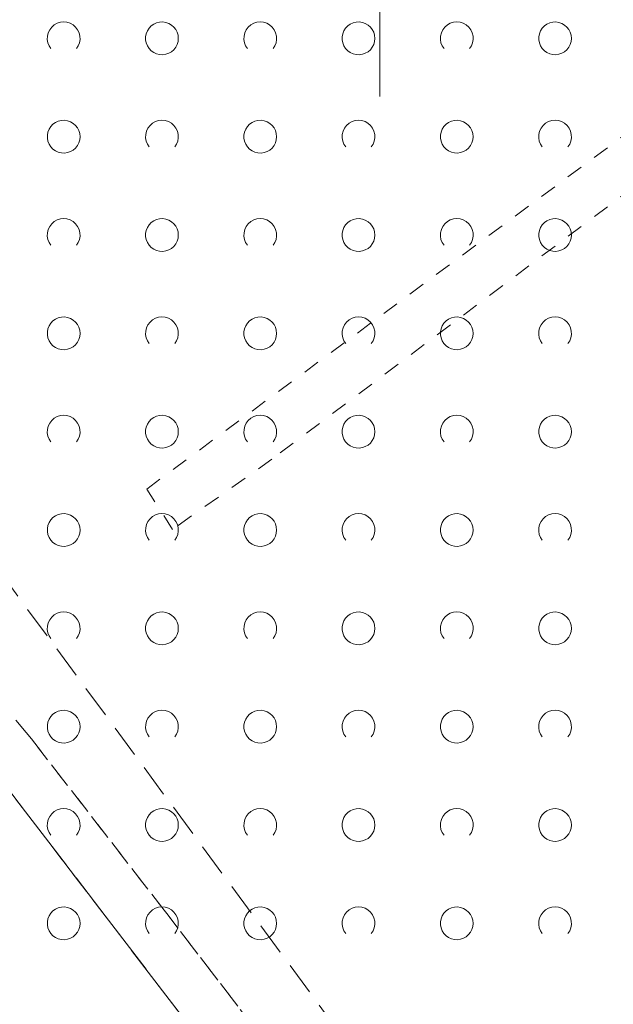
# Model space of a CAD drawing. Extents: x 5474185 to 5474933, y 5916077 to 5916824.
# Tile 49 of 256: x 5474289 to 5474307, y 5916620 to 5916650. Entities that reach past the tile are written whole.
import ezdxf

# ---------------------------------------------------------------- set-up
doc = ezdxf.new("R2010")
doc.units = 0
for name, pattern in [('PRZER1-1', [1, 0.5, -0.5]), ('PRZER2-1', [1.5, 1, -0.5]), ('PRZER3-1', [2, 1.5, -0.5])]:
    doc.linetypes.add(name, pattern=pattern)
for name, color, linetype, lineweight in [('GESKKL', 253, 'CONTINUOUS', 18), ('GESUZY', 253, 'CONTINUOUS', 18), ('GSSTZI', 254, 'CONTINUOUS', 18), ('GSSZAD', 254, 'CONTINUOUS', 18), ('Ramka sekcyjna', 253, 'CONTINUOUS', 18)]:
    doc.layers.add(name, color=color, linetype=linetype, lineweight=lineweight)

msp = doc.modelspace()

# ---------------------------------------------------------------- linework, layer by layer
at = {"layer": 'GESKKL', "linetype": 'PRZER3-1', "lineweight": 13}
for p, q in [((5474288.27, 5916626.86, 10.06), (5474289.99, 5916624.62, 10.06)), ((5474289.99, 5916624.62, 10.06), (5474288.27, 5916626.86, 10.06)), ((5474289.99, 5916624.62, 10.06), (5474300.15, 5916611.34, 10.06)), ((5474300.15, 5916611.34, 10.06), (5474289.99, 5916624.62, 10.06))]:
    msp.add_line(p, q, dxfattribs=at)
at = {"layer": 'GESUZY', "linetype": 'PRZER1-1', "lineweight": 13}
for p, q in [((5474292.88, 5916635.52, 10.08), (5474339.04, 5916669.7, 10.08)), ((5474339.71, 5916668.78, 10.08), (5474296.7, 5916636.43, 10.08)), ((5474296.7, 5916636.43, 10.08), (5474293.67, 5916634.29, 10.08)), ((5474293.67, 5916634.29, 10.08), (5474292.88, 5916635.52, 10.08)), ((5474289.36, 5916627.9, 10.08), (5474287.6, 5916630.01, 10.08)), ((5474287.6, 5916630.01, 10.08), (5474289.36, 5916627.9, 10.08)), ((5474293.53, 5916622.52, 10.08), (5474289.36, 5916627.9, 10.08)), ((5474289.36, 5916627.9, 10.08), (5474293.53, 5916622.52, 10.08)), ((5474289.99, 5916624.62, 10.08), (5474288.27, 5916626.86, 10.08)), ((5474288.27, 5916626.86, 10.08), (5474289.99, 5916624.62, 10.08)), ((5474300.15, 5916611.34, 10.08), (5474289.99, 5916624.62, 10.08)), ((5474289.99, 5916624.62, 10.08), (5474300.15, 5916611.34, 10.08)), ((5474300.3, 5916613.69, 10.08), (5474293.53, 5916622.52, 10.08)), ((5474293.53, 5916622.52, 10.08), (5474300.3, 5916613.69, 10.08))]:
    msp.add_line(p, q, dxfattribs=at)
at = {"layer": 'GSSTZI', "linetype": 'PRZER2-1', "lineweight": 13}
msp.add_line((5474304.08, 5916611.73, 10.1), (5474288.3, 5916633.13, 10.1), dxfattribs=at)
at = {"layer": 'GSSZAD', "elevation": 10.1, "flags": 128}
for points in [[(5474289.954688, 5916648.958505), (5474289.899433, 5916649.044136), (5474289.862688, 5916649.139191), (5474289.84598, 5916649.239723), (5474289.850002, 5916649.341554), (5474289.874588, 5916649.440454), (5474289.918717, 5916649.532315), (5474289.980554, 5916649.61332), (5474290.057532, 5916649.680104), (5474290.146452, 5916649.729894), (5474290.24362, 5916649.760619), (5474290.345, 5916649.771005), (5474290.44638, 5916649.760619), (5474290.543548, 5916649.729894), (5474290.632468, 5916649.680104), (5474290.709446, 5916649.61332), (5474290.771283, 5916649.532315), (5474290.815412, 5916649.440454), (5474290.839998, 5916649.341554), (5474290.84402, 5916649.239723), (5474290.827312, 5916649.139191), (5474290.790567, 5916649.044136), (5474290.735312, 5916648.958505)], [(5474295.954688, 5916648.958505), (5474295.899433, 5916649.044136), (5474295.862688, 5916649.139191), (5474295.84598, 5916649.239723), (5474295.850002, 5916649.341554), (5474295.874588, 5916649.440454), (5474295.918717, 5916649.532315), (5474295.980554, 5916649.61332), (5474296.057532, 5916649.680104), (5474296.146452, 5916649.729894), (5474296.24362, 5916649.760619), (5474296.345, 5916649.771005), (5474296.44638, 5916649.760619), (5474296.543548, 5916649.729894), (5474296.632468, 5916649.680104), (5474296.709446, 5916649.61332), (5474296.771283, 5916649.532315), (5474296.815412, 5916649.440454), (5474296.839998, 5916649.341554), (5474296.84402, 5916649.239723), (5474296.827312, 5916649.139191), (5474296.790567, 5916649.044136), (5474296.735312, 5916648.958505)], [(5474301.954688, 5916648.958505), (5474301.899433, 5916649.044136), (5474301.862688, 5916649.139191), (5474301.84598, 5916649.239723), (5474301.850002, 5916649.341554), (5474301.874588, 5916649.440454), (5474301.918717, 5916649.532315), (5474301.980554, 5916649.61332), (5474302.057532, 5916649.680104), (5474302.146452, 5916649.729894), (5474302.24362, 5916649.760619), (5474302.345, 5916649.771005), (5474302.44638, 5916649.760619), (5474302.543548, 5916649.729894), (5474302.632468, 5916649.680104), (5474302.709446, 5916649.61332), (5474302.771283, 5916649.532315), (5474302.815412, 5916649.440454), (5474302.839998, 5916649.341554), (5474302.84402, 5916649.239723), (5474302.827312, 5916649.139191), (5474302.790567, 5916649.044136), (5474302.735312, 5916648.958505)], [(5474292.954688, 5916645.958505), (5474292.899433, 5916646.044136), (5474292.862688, 5916646.139191), (5474292.84598, 5916646.239723), (5474292.850002, 5916646.341554), (5474292.874588, 5916646.440454), (5474292.918717, 5916646.532315), (5474292.980554, 5916646.61332), (5474293.057532, 5916646.680104), (5474293.146452, 5916646.729894), (5474293.24362, 5916646.760619), (5474293.345, 5916646.771005), (5474293.44638, 5916646.760619), (5474293.543548, 5916646.729894), (5474293.632468, 5916646.680104), (5474293.709446, 5916646.61332), (5474293.771283, 5916646.532315), (5474293.815412, 5916646.440454), (5474293.839998, 5916646.341554), (5474293.84402, 5916646.239723), (5474293.827312, 5916646.139191), (5474293.790567, 5916646.044136), (5474293.735312, 5916645.958505)], [(5474298.954688, 5916645.958505), (5474298.899433, 5916646.044136), (5474298.862688, 5916646.139191), (5474298.84598, 5916646.239723), (5474298.850002, 5916646.341554), (5474298.874588, 5916646.440454), (5474298.918717, 5916646.532315), (5474298.980554, 5916646.61332), (5474299.057532, 5916646.680104), (5474299.146452, 5916646.729894), (5474299.24362, 5916646.760619), (5474299.345, 5916646.771005), (5474299.44638, 5916646.760619), (5474299.543548, 5916646.729894), (5474299.632468, 5916646.680104), (5474299.709446, 5916646.61332), (5474299.771283, 5916646.532315), (5474299.815412, 5916646.440454), (5474299.839998, 5916646.341554), (5474299.84402, 5916646.239723), (5474299.827312, 5916646.139191), (5474299.790567, 5916646.044136), (5474299.735312, 5916645.958505)], [(5474304.954688, 5916645.958505), (5474304.899433, 5916646.044136), (5474304.862688, 5916646.139191), (5474304.84598, 5916646.239723), (5474304.850002, 5916646.341554), (5474304.874588, 5916646.440454), (5474304.918717, 5916646.532315), (5474304.980554, 5916646.61332), (5474305.057532, 5916646.680104), (5474305.146452, 5916646.729894), (5474305.24362, 5916646.760619), (5474305.345, 5916646.771005), (5474305.44638, 5916646.760619), (5474305.543548, 5916646.729894), (5474305.632468, 5916646.680104), (5474305.709446, 5916646.61332), (5474305.771283, 5916646.532315), (5474305.815412, 5916646.440454), (5474305.839998, 5916646.341554), (5474305.84402, 5916646.239723), (5474305.827312, 5916646.139191), (5474305.790567, 5916646.044136), (5474305.735312, 5916645.958505)], [(5474289.954688, 5916642.958505), (5474289.899433, 5916643.044136), (5474289.862688, 5916643.139191), (5474289.84598, 5916643.239723), (5474289.850002, 5916643.341554), (5474289.874588, 5916643.440454), (5474289.918717, 5916643.532315), (5474289.980554, 5916643.61332), (5474290.057532, 5916643.680104), (5474290.146452, 5916643.729894), (5474290.24362, 5916643.760619), (5474290.345, 5916643.771005), (5474290.44638, 5916643.760619), (5474290.543548, 5916643.729894), (5474290.632468, 5916643.680104), (5474290.709446, 5916643.61332), (5474290.771283, 5916643.532315), (5474290.815412, 5916643.440454), (5474290.839998, 5916643.341554), (5474290.84402, 5916643.239723), (5474290.827312, 5916643.139191), (5474290.790567, 5916643.044136), (5474290.735312, 5916642.958505)], [(5474295.954688, 5916642.958505), (5474295.899433, 5916643.044136), (5474295.862688, 5916643.139191), (5474295.84598, 5916643.239723), (5474295.850002, 5916643.341554), (5474295.874588, 5916643.440454), (5474295.918717, 5916643.532315), (5474295.980554, 5916643.61332), (5474296.057532, 5916643.680104), (5474296.146452, 5916643.729894), (5474296.24362, 5916643.760619), (5474296.345, 5916643.771005), (5474296.44638, 5916643.760619), (5474296.543548, 5916643.729894), (5474296.632468, 5916643.680104), (5474296.709446, 5916643.61332), (5474296.771283, 5916643.532315), (5474296.815412, 5916643.440454), (5474296.839998, 5916643.341554), (5474296.84402, 5916643.239723), (5474296.827312, 5916643.139191), (5474296.790567, 5916643.044136), (5474296.735312, 5916642.958505)], [(5474301.954688, 5916642.958505), (5474301.899433, 5916643.044136), (5474301.862688, 5916643.139191), (5474301.84598, 5916643.239723), (5474301.850002, 5916643.341554), (5474301.874588, 5916643.440454), (5474301.918717, 5916643.532315), (5474301.980554, 5916643.61332), (5474302.057532, 5916643.680104), (5474302.146452, 5916643.729894), (5474302.24362, 5916643.760619), (5474302.345, 5916643.771005), (5474302.44638, 5916643.760619), (5474302.543548, 5916643.729894), (5474302.632468, 5916643.680104), (5474302.709446, 5916643.61332), (5474302.771283, 5916643.532315), (5474302.815412, 5916643.440454), (5474302.839998, 5916643.341554), (5474302.84402, 5916643.239723), (5474302.827312, 5916643.139191), (5474302.790567, 5916643.044136), (5474302.735312, 5916642.958505)], [(5474292.954688, 5916639.958505), (5474292.899433, 5916640.044136), (5474292.862688, 5916640.139191), (5474292.84598, 5916640.239723), (5474292.850002, 5916640.341554), (5474292.874588, 5916640.440454), (5474292.918717, 5916640.532315), (5474292.980554, 5916640.61332), (5474293.057532, 5916640.680104), (5474293.146452, 5916640.729894), (5474293.24362, 5916640.760619), (5474293.345, 5916640.771005), (5474293.44638, 5916640.760619), (5474293.543548, 5916640.729894), (5474293.632468, 5916640.680104), (5474293.709446, 5916640.61332), (5474293.771283, 5916640.532315), (5474293.815412, 5916640.440454), (5474293.839998, 5916640.341554), (5474293.84402, 5916640.239723), (5474293.827312, 5916640.139191), (5474293.790567, 5916640.044136), (5474293.735312, 5916639.958505)], [(5474298.954688, 5916639.958505), (5474298.899433, 5916640.044136), (5474298.862688, 5916640.139191), (5474298.84598, 5916640.239723), (5474298.850002, 5916640.341554), (5474298.874588, 5916640.440454), (5474298.918717, 5916640.532315), (5474298.980554, 5916640.61332), (5474299.057532, 5916640.680104), (5474299.146452, 5916640.729894), (5474299.24362, 5916640.760619), (5474299.345, 5916640.771005), (5474299.44638, 5916640.760619), (5474299.543548, 5916640.729894), (5474299.632468, 5916640.680104), (5474299.709446, 5916640.61332), (5474299.771283, 5916640.532315), (5474299.815412, 5916640.440454), (5474299.839998, 5916640.341554), (5474299.84402, 5916640.239723), (5474299.827312, 5916640.139191), (5474299.790567, 5916640.044136), (5474299.735312, 5916639.958505)], [(5474304.954688, 5916639.958505), (5474304.899433, 5916640.044136), (5474304.862688, 5916640.139191), (5474304.84598, 5916640.239723), (5474304.850002, 5916640.341554), (5474304.874588, 5916640.440454), (5474304.918717, 5916640.532315), (5474304.980554, 5916640.61332), (5474305.057532, 5916640.680104), (5474305.146452, 5916640.729894), (5474305.24362, 5916640.760619), (5474305.345, 5916640.771005), (5474305.44638, 5916640.760619), (5474305.543548, 5916640.729894), (5474305.632468, 5916640.680104), (5474305.709446, 5916640.61332), (5474305.771283, 5916640.532315), (5474305.815412, 5916640.440454), (5474305.839998, 5916640.341554), (5474305.84402, 5916640.239723), (5474305.827312, 5916640.139191), (5474305.790567, 5916640.044136), (5474305.735312, 5916639.958505)], [(5474289.954688, 5916636.958505), (5474289.899433, 5916637.044136), (5474289.862688, 5916637.139191), (5474289.84598, 5916637.239723), (5474289.850002, 5916637.341554), (5474289.874588, 5916637.440454), (5474289.918717, 5916637.532315), (5474289.980554, 5916637.61332), (5474290.057532, 5916637.680104), (5474290.146452, 5916637.729894), (5474290.24362, 5916637.760619), (5474290.345, 5916637.771005), (5474290.44638, 5916637.760619), (5474290.543548, 5916637.729894), (5474290.632468, 5916637.680104), (5474290.709446, 5916637.61332), (5474290.771283, 5916637.532315), (5474290.815412, 5916637.440454), (5474290.839998, 5916637.341554), (5474290.84402, 5916637.239723), (5474290.827312, 5916637.139191), (5474290.790567, 5916637.044136), (5474290.735312, 5916636.958505)], [(5474295.954688, 5916636.958505), (5474295.899433, 5916637.044136), (5474295.862688, 5916637.139191), (5474295.84598, 5916637.239723), (5474295.850002, 5916637.341554), (5474295.874588, 5916637.440454), (5474295.918717, 5916637.532315), (5474295.980554, 5916637.61332), (5474296.057532, 5916637.680104), (5474296.146452, 5916637.729894), (5474296.24362, 5916637.760619), (5474296.345, 5916637.771005), (5474296.44638, 5916637.760619), (5474296.543548, 5916637.729894), (5474296.632468, 5916637.680104), (5474296.709446, 5916637.61332), (5474296.771283, 5916637.532315), (5474296.815412, 5916637.440454), (5474296.839998, 5916637.341554), (5474296.84402, 5916637.239723), (5474296.827312, 5916637.139191), (5474296.790567, 5916637.044136), (5474296.735312, 5916636.958505)], [(5474301.954688, 5916636.958505), (5474301.899433, 5916637.044136), (5474301.862688, 5916637.139191), (5474301.84598, 5916637.239723), (5474301.850002, 5916637.341554), (5474301.874588, 5916637.440454), (5474301.918717, 5916637.532315), (5474301.980554, 5916637.61332), (5474302.057532, 5916637.680104), (5474302.146452, 5916637.729894), (5474302.24362, 5916637.760619), (5474302.345, 5916637.771005), (5474302.44638, 5916637.760619), (5474302.543548, 5916637.729894), (5474302.632468, 5916637.680104), (5474302.709446, 5916637.61332), (5474302.771283, 5916637.532315), (5474302.815412, 5916637.440454), (5474302.839998, 5916637.341554), (5474302.84402, 5916637.239723), (5474302.827312, 5916637.139191), (5474302.790567, 5916637.044136), (5474302.735312, 5916636.958505)], [(5474292.954688, 5916633.958505), (5474292.899433, 5916634.044136), (5474292.862688, 5916634.139191), (5474292.84598, 5916634.239723), (5474292.850002, 5916634.341554), (5474292.874588, 5916634.440454), (5474292.918717, 5916634.532315), (5474292.980554, 5916634.61332), (5474293.057532, 5916634.680104), (5474293.146452, 5916634.729894), (5474293.24362, 5916634.760619), (5474293.345, 5916634.771005), (5474293.44638, 5916634.760619), (5474293.543548, 5916634.729894), (5474293.632468, 5916634.680104), (5474293.709446, 5916634.61332), (5474293.771283, 5916634.532315), (5474293.815412, 5916634.440454), (5474293.839998, 5916634.341554), (5474293.84402, 5916634.239723), (5474293.827312, 5916634.139191), (5474293.790567, 5916634.044136), (5474293.735312, 5916633.958505)], [(5474298.954688, 5916633.958505), (5474298.899433, 5916634.044136), (5474298.862688, 5916634.139191), (5474298.84598, 5916634.239723), (5474298.850002, 5916634.341554), (5474298.874588, 5916634.440454), (5474298.918717, 5916634.532315), (5474298.980554, 5916634.61332), (5474299.057532, 5916634.680104), (5474299.146452, 5916634.729894), (5474299.24362, 5916634.760619), (5474299.345, 5916634.771005), (5474299.44638, 5916634.760619), (5474299.543548, 5916634.729894), (5474299.632468, 5916634.680104), (5474299.709446, 5916634.61332), (5474299.771283, 5916634.532315), (5474299.815412, 5916634.440454), (5474299.839998, 5916634.341554), (5474299.84402, 5916634.239723), (5474299.827312, 5916634.139191), (5474299.790567, 5916634.044136), (5474299.735312, 5916633.958505)], [(5474304.954688, 5916633.958505), (5474304.899433, 5916634.044136), (5474304.862688, 5916634.139191), (5474304.84598, 5916634.239723), (5474304.850002, 5916634.341554), (5474304.874588, 5916634.440454), (5474304.918717, 5916634.532315), (5474304.980554, 5916634.61332), (5474305.057532, 5916634.680104), (5474305.146452, 5916634.729894), (5474305.24362, 5916634.760619), (5474305.345, 5916634.771005), (5474305.44638, 5916634.760619), (5474305.543548, 5916634.729894), (5474305.632468, 5916634.680104), (5474305.709446, 5916634.61332), (5474305.771283, 5916634.532315), (5474305.815412, 5916634.440454), (5474305.839998, 5916634.341554), (5474305.84402, 5916634.239723), (5474305.827312, 5916634.139191), (5474305.790567, 5916634.044136), (5474305.735312, 5916633.958505)], [(5474289.954688, 5916630.958505), (5474289.899433, 5916631.044136), (5474289.862688, 5916631.139191), (5474289.84598, 5916631.239723), (5474289.850002, 5916631.341554), (5474289.874588, 5916631.440454), (5474289.918717, 5916631.532315), (5474289.980554, 5916631.61332), (5474290.057532, 5916631.680104), (5474290.146452, 5916631.729894), (5474290.24362, 5916631.760619), (5474290.345, 5916631.771005), (5474290.44638, 5916631.760619), (5474290.543548, 5916631.729894), (5474290.632468, 5916631.680104), (5474290.709446, 5916631.61332), (5474290.771283, 5916631.532315), (5474290.815412, 5916631.440454), (5474290.839998, 5916631.341554), (5474290.84402, 5916631.239723), (5474290.827312, 5916631.139191), (5474290.790567, 5916631.044136), (5474290.735312, 5916630.958505)], [(5474295.954688, 5916630.958505), (5474295.899433, 5916631.044136), (5474295.862688, 5916631.139191), (5474295.84598, 5916631.239723), (5474295.850002, 5916631.341554), (5474295.874588, 5916631.440454), (5474295.918717, 5916631.532315), (5474295.980554, 5916631.61332), (5474296.057532, 5916631.680104), (5474296.146452, 5916631.729894), (5474296.24362, 5916631.760619), (5474296.345, 5916631.771005), (5474296.44638, 5916631.760619), (5474296.543548, 5916631.729894), (5474296.632468, 5916631.680104), (5474296.709446, 5916631.61332), (5474296.771283, 5916631.532315), (5474296.815412, 5916631.440454), (5474296.839998, 5916631.341554), (5474296.84402, 5916631.239723), (5474296.827312, 5916631.139191), (5474296.790567, 5916631.044136), (5474296.735312, 5916630.958505)], [(5474301.954688, 5916630.958505), (5474301.899433, 5916631.044136), (5474301.862688, 5916631.139191), (5474301.84598, 5916631.239723), (5474301.850002, 5916631.341554), (5474301.874588, 5916631.440454), (5474301.918717, 5916631.532315), (5474301.980554, 5916631.61332), (5474302.057532, 5916631.680104), (5474302.146452, 5916631.729894), (5474302.24362, 5916631.760619), (5474302.345, 5916631.771005), (5474302.44638, 5916631.760619), (5474302.543548, 5916631.729894), (5474302.632468, 5916631.680104), (5474302.709446, 5916631.61332), (5474302.771283, 5916631.532315), (5474302.815412, 5916631.440454), (5474302.839998, 5916631.341554), (5474302.84402, 5916631.239723), (5474302.827312, 5916631.139191), (5474302.790567, 5916631.044136), (5474302.735312, 5916630.958505)], [(5474292.954688, 5916627.958505), (5474292.899433, 5916628.044136), (5474292.862688, 5916628.139191), (5474292.84598, 5916628.239723), (5474292.850002, 5916628.341554), (5474292.874588, 5916628.440454), (5474292.918717, 5916628.532315), (5474292.980554, 5916628.61332), (5474293.057532, 5916628.680104), (5474293.146452, 5916628.729894), (5474293.24362, 5916628.760619), (5474293.345, 5916628.771005), (5474293.44638, 5916628.760619), (5474293.543548, 5916628.729894), (5474293.632468, 5916628.680104), (5474293.709446, 5916628.61332), (5474293.771283, 5916628.532315), (5474293.815412, 5916628.440454), (5474293.839998, 5916628.341554), (5474293.84402, 5916628.239723), (5474293.827312, 5916628.139191), (5474293.790567, 5916628.044136), (5474293.735312, 5916627.958505)], [(5474298.954688, 5916627.958505), (5474298.899433, 5916628.044136), (5474298.862688, 5916628.139191), (5474298.84598, 5916628.239723), (5474298.850002, 5916628.341554), (5474298.874588, 5916628.440454), (5474298.918717, 5916628.532315), (5474298.980554, 5916628.61332), (5474299.057532, 5916628.680104), (5474299.146452, 5916628.729894), (5474299.24362, 5916628.760619), (5474299.345, 5916628.771005), (5474299.44638, 5916628.760619), (5474299.543548, 5916628.729894), (5474299.632468, 5916628.680104), (5474299.709446, 5916628.61332), (5474299.771283, 5916628.532315), (5474299.815412, 5916628.440454), (5474299.839998, 5916628.341554), (5474299.84402, 5916628.239723), (5474299.827312, 5916628.139191), (5474299.790567, 5916628.044136), (5474299.735312, 5916627.958505)], [(5474304.954688, 5916627.958505), (5474304.899433, 5916628.044136), (5474304.862688, 5916628.139191), (5474304.84598, 5916628.239723), (5474304.850002, 5916628.341554), (5474304.874588, 5916628.440454), (5474304.918717, 5916628.532315), (5474304.980554, 5916628.61332), (5474305.057532, 5916628.680104), (5474305.146452, 5916628.729894), (5474305.24362, 5916628.760619), (5474305.345, 5916628.771005), (5474305.44638, 5916628.760619), (5474305.543548, 5916628.729894), (5474305.632468, 5916628.680104), (5474305.709446, 5916628.61332), (5474305.771283, 5916628.532315), (5474305.815412, 5916628.440454), (5474305.839998, 5916628.341554), (5474305.84402, 5916628.239723), (5474305.827312, 5916628.139191), (5474305.790567, 5916628.044136), (5474305.735312, 5916627.958505)], [(5474289.954688, 5916624.958505), (5474289.899433, 5916625.044136), (5474289.862688, 5916625.139191), (5474289.84598, 5916625.239723), (5474289.850002, 5916625.341554), (5474289.874588, 5916625.440454), (5474289.918717, 5916625.532315), (5474289.980554, 5916625.61332), (5474290.057532, 5916625.680104), (5474290.146452, 5916625.729894), (5474290.24362, 5916625.760619), (5474290.345, 5916625.771005), (5474290.44638, 5916625.760619), (5474290.543548, 5916625.729894), (5474290.632468, 5916625.680104), (5474290.709446, 5916625.61332), (5474290.771283, 5916625.532315), (5474290.815412, 5916625.440454), (5474290.839998, 5916625.341554), (5474290.84402, 5916625.239723), (5474290.827312, 5916625.139191), (5474290.790567, 5916625.044136), (5474290.735312, 5916624.958505)], [(5474295.954688, 5916624.958505), (5474295.899433, 5916625.044136), (5474295.862688, 5916625.139191), (5474295.84598, 5916625.239723), (5474295.850002, 5916625.341554), (5474295.874588, 5916625.440454), (5474295.918717, 5916625.532315), (5474295.980554, 5916625.61332), (5474296.057532, 5916625.680104), (5474296.146452, 5916625.729894), (5474296.24362, 5916625.760619), (5474296.345, 5916625.771005), (5474296.44638, 5916625.760619), (5474296.543548, 5916625.729894), (5474296.632468, 5916625.680104), (5474296.709446, 5916625.61332), (5474296.771283, 5916625.532315), (5474296.815412, 5916625.440454), (5474296.839998, 5916625.341554), (5474296.84402, 5916625.239723), (5474296.827312, 5916625.139191), (5474296.790567, 5916625.044136), (5474296.735312, 5916624.958505)], [(5474301.954688, 5916624.958505), (5474301.899433, 5916625.044136), (5474301.862688, 5916625.139191), (5474301.84598, 5916625.239723), (5474301.850002, 5916625.341554), (5474301.874588, 5916625.440454), (5474301.918717, 5916625.532315), (5474301.980554, 5916625.61332), (5474302.057532, 5916625.680104), (5474302.146452, 5916625.729894), (5474302.24362, 5916625.760619), (5474302.345, 5916625.771005), (5474302.44638, 5916625.760619), (5474302.543548, 5916625.729894), (5474302.632468, 5916625.680104), (5474302.709446, 5916625.61332), (5474302.771283, 5916625.532315), (5474302.815412, 5916625.440454), (5474302.839998, 5916625.341554), (5474302.84402, 5916625.239723), (5474302.827312, 5916625.139191), (5474302.790567, 5916625.044136), (5474302.735312, 5916624.958505)], [(5474292.954688, 5916621.958505), (5474292.899433, 5916622.044136), (5474292.862688, 5916622.139191), (5474292.84598, 5916622.239723), (5474292.850002, 5916622.341554), (5474292.874588, 5916622.440454), (5474292.918717, 5916622.532315), (5474292.980554, 5916622.61332), (5474293.057532, 5916622.680104), (5474293.146452, 5916622.729894), (5474293.24362, 5916622.760619), (5474293.345, 5916622.771005), (5474293.44638, 5916622.760619), (5474293.543548, 5916622.729894), (5474293.632468, 5916622.680104), (5474293.709446, 5916622.61332), (5474293.771283, 5916622.532315), (5474293.815412, 5916622.440454), (5474293.839998, 5916622.341554), (5474293.84402, 5916622.239723), (5474293.827312, 5916622.139191), (5474293.790567, 5916622.044136), (5474293.735312, 5916621.958505)], [(5474298.954688, 5916621.958505), (5474298.899433, 5916622.044136), (5474298.862688, 5916622.139191), (5474298.84598, 5916622.239723), (5474298.850002, 5916622.341554), (5474298.874588, 5916622.440454), (5474298.918717, 5916622.532315), (5474298.980554, 5916622.61332), (5474299.057532, 5916622.680104), (5474299.146452, 5916622.729894), (5474299.24362, 5916622.760619), (5474299.345, 5916622.771005), (5474299.44638, 5916622.760619), (5474299.543548, 5916622.729894), (5474299.632468, 5916622.680104), (5474299.709446, 5916622.61332), (5474299.771283, 5916622.532315), (5474299.815412, 5916622.440454), (5474299.839998, 5916622.341554), (5474299.84402, 5916622.239723), (5474299.827312, 5916622.139191), (5474299.790567, 5916622.044136), (5474299.735312, 5916621.958505)], [(5474304.954688, 5916621.958505), (5474304.899433, 5916622.044136), (5474304.862688, 5916622.139191), (5474304.84598, 5916622.239723), (5474304.850002, 5916622.341554), (5474304.874588, 5916622.440454), (5474304.918717, 5916622.532315), (5474304.980554, 5916622.61332), (5474305.057532, 5916622.680104), (5474305.146452, 5916622.729894), (5474305.24362, 5916622.760619), (5474305.345, 5916622.771005), (5474305.44638, 5916622.760619), (5474305.543548, 5916622.729894), (5474305.632468, 5916622.680104), (5474305.709446, 5916622.61332), (5474305.771283, 5916622.532315), (5474305.815412, 5916622.440454), (5474305.839998, 5916622.341554), (5474305.84402, 5916622.239723), (5474305.827312, 5916622.139191), (5474305.790567, 5916622.044136), (5474305.735312, 5916621.958505)]]:
    msp.add_lwpolyline(points, dxfattribs=at)
for points in [[(5474293.845, 5916649.271005), (5474293.835964, 5916649.365631), (5474293.809184, 5916649.456836), (5474293.765627, 5916649.541325), (5474293.706867, 5916649.616045), (5474293.635028, 5916649.678293), (5474293.552708, 5916649.725821), (5474293.462879, 5916649.756911), (5474293.368791, 5916649.770439), (5474293.273843, 5916649.765916), (5474293.181466, 5916649.743505), (5474293.095, 5916649.704018), (5474293.01757, 5916649.64888), (5474292.951973, 5916649.580084), (5474292.900582, 5916649.500118), (5474292.865254, 5916649.411871), (5474292.847264, 5916649.318533), (5474292.847264, 5916649.223477), (5474292.865254, 5916649.130139), (5474292.900582, 5916649.041892), (5474292.951973, 5916648.961926), (5474293.01757, 5916648.89313), (5474293.095, 5916648.837992), (5474293.181466, 5916648.798505), (5474293.273843, 5916648.776094), (5474293.368791, 5916648.771571), (5474293.462879, 5916648.785099), (5474293.552708, 5916648.816189), (5474293.635028, 5916648.863717), (5474293.706867, 5916648.925965), (5474293.765627, 5916649.000685), (5474293.809184, 5916649.085174), (5474293.835964, 5916649.176379), (5474293.845, 5916649.271005)], [(5474299.845, 5916649.271005), (5474299.835964, 5916649.365631), (5474299.809184, 5916649.456836), (5474299.765627, 5916649.541325), (5474299.706867, 5916649.616045), (5474299.635028, 5916649.678293), (5474299.552708, 5916649.725821), (5474299.462879, 5916649.756911), (5474299.368791, 5916649.770439), (5474299.273843, 5916649.765916), (5474299.181466, 5916649.743505), (5474299.095, 5916649.704018), (5474299.01757, 5916649.64888), (5474298.951973, 5916649.580084), (5474298.900582, 5916649.500118), (5474298.865254, 5916649.411871), (5474298.847264, 5916649.318533), (5474298.847264, 5916649.223477), (5474298.865254, 5916649.130139), (5474298.900582, 5916649.041892), (5474298.951973, 5916648.961926), (5474299.01757, 5916648.89313), (5474299.095, 5916648.837992), (5474299.181466, 5916648.798505), (5474299.273843, 5916648.776094), (5474299.368791, 5916648.771571), (5474299.462879, 5916648.785099), (5474299.552708, 5916648.816189), (5474299.635028, 5916648.863717), (5474299.706867, 5916648.925965), (5474299.765627, 5916649.000685), (5474299.809184, 5916649.085174), (5474299.835964, 5916649.176379), (5474299.845, 5916649.271005)], [(5474305.845, 5916649.271005), (5474305.835964, 5916649.365631), (5474305.809184, 5916649.456836), (5474305.765627, 5916649.541325), (5474305.706867, 5916649.616045), (5474305.635028, 5916649.678293), (5474305.552708, 5916649.725821), (5474305.462879, 5916649.756911), (5474305.368791, 5916649.770439), (5474305.273843, 5916649.765916), (5474305.181466, 5916649.743505), (5474305.095, 5916649.704018), (5474305.01757, 5916649.64888), (5474304.951973, 5916649.580084), (5474304.900582, 5916649.500118), (5474304.865254, 5916649.411871), (5474304.847264, 5916649.318533), (5474304.847264, 5916649.223477), (5474304.865254, 5916649.130139), (5474304.900582, 5916649.041892), (5474304.951973, 5916648.961926), (5474305.01757, 5916648.89313), (5474305.095, 5916648.837992), (5474305.181466, 5916648.798505), (5474305.273843, 5916648.776094), (5474305.368791, 5916648.771571), (5474305.462879, 5916648.785099), (5474305.552708, 5916648.816189), (5474305.635028, 5916648.863717), (5474305.706867, 5916648.925965), (5474305.765627, 5916649.000685), (5474305.809184, 5916649.085174), (5474305.835964, 5916649.176379), (5474305.845, 5916649.271005)], [(5474290.845, 5916646.271005), (5474290.835964, 5916646.365631), (5474290.809184, 5916646.456836), (5474290.765627, 5916646.541325), (5474290.706867, 5916646.616045), (5474290.635028, 5916646.678293), (5474290.552708, 5916646.725821), (5474290.462879, 5916646.756911), (5474290.368791, 5916646.770439), (5474290.273843, 5916646.765916), (5474290.181466, 5916646.743505), (5474290.095, 5916646.704018), (5474290.01757, 5916646.64888), (5474289.951973, 5916646.580084), (5474289.900582, 5916646.500118), (5474289.865254, 5916646.411871), (5474289.847264, 5916646.318533), (5474289.847264, 5916646.223477), (5474289.865254, 5916646.130139), (5474289.900582, 5916646.041892), (5474289.951973, 5916645.961926), (5474290.01757, 5916645.89313), (5474290.095, 5916645.837992), (5474290.181466, 5916645.798505), (5474290.273843, 5916645.776094), (5474290.368791, 5916645.771571), (5474290.462879, 5916645.785099), (5474290.552708, 5916645.816189), (5474290.635028, 5916645.863717), (5474290.706867, 5916645.925965), (5474290.765627, 5916646.000685), (5474290.809184, 5916646.085174), (5474290.835964, 5916646.176379), (5474290.845, 5916646.271005)], [(5474296.845, 5916646.271005), (5474296.835964, 5916646.365631), (5474296.809184, 5916646.456836), (5474296.765627, 5916646.541325), (5474296.706867, 5916646.616045), (5474296.635028, 5916646.678293), (5474296.552708, 5916646.725821), (5474296.462879, 5916646.756911), (5474296.368791, 5916646.770439), (5474296.273843, 5916646.765916), (5474296.181466, 5916646.743505), (5474296.095, 5916646.704018), (5474296.01757, 5916646.64888), (5474295.951973, 5916646.580084), (5474295.900582, 5916646.500118), (5474295.865254, 5916646.411871), (5474295.847264, 5916646.318533), (5474295.847264, 5916646.223477), (5474295.865254, 5916646.130139), (5474295.900582, 5916646.041892), (5474295.951973, 5916645.961926), (5474296.01757, 5916645.89313), (5474296.095, 5916645.837992), (5474296.181466, 5916645.798505), (5474296.273843, 5916645.776094), (5474296.368791, 5916645.771571), (5474296.462879, 5916645.785099), (5474296.552708, 5916645.816189), (5474296.635028, 5916645.863717), (5474296.706867, 5916645.925965), (5474296.765627, 5916646.000685), (5474296.809184, 5916646.085174), (5474296.835964, 5916646.176379), (5474296.845, 5916646.271005)], [(5474302.845, 5916646.271005), (5474302.835964, 5916646.365631), (5474302.809184, 5916646.456836), (5474302.765627, 5916646.541325), (5474302.706867, 5916646.616045), (5474302.635028, 5916646.678293), (5474302.552708, 5916646.725821), (5474302.462879, 5916646.756911), (5474302.368791, 5916646.770439), (5474302.273843, 5916646.765916), (5474302.181466, 5916646.743505), (5474302.095, 5916646.704018), (5474302.01757, 5916646.64888), (5474301.951973, 5916646.580084), (5474301.900582, 5916646.500118), (5474301.865254, 5916646.411871), (5474301.847264, 5916646.318533), (5474301.847264, 5916646.223477), (5474301.865254, 5916646.130139), (5474301.900582, 5916646.041892), (5474301.951973, 5916645.961926), (5474302.01757, 5916645.89313), (5474302.095, 5916645.837992), (5474302.181466, 5916645.798505), (5474302.273843, 5916645.776094), (5474302.368791, 5916645.771571), (5474302.462879, 5916645.785099), (5474302.552708, 5916645.816189), (5474302.635028, 5916645.863717), (5474302.706867, 5916645.925965), (5474302.765627, 5916646.000685), (5474302.809184, 5916646.085174), (5474302.835964, 5916646.176379), (5474302.845, 5916646.271005)], [(5474293.845, 5916643.271005), (5474293.835964, 5916643.365631), (5474293.809184, 5916643.456836), (5474293.765627, 5916643.541325), (5474293.706867, 5916643.616045), (5474293.635028, 5916643.678293), (5474293.552708, 5916643.725821), (5474293.462879, 5916643.756911), (5474293.368791, 5916643.770439), (5474293.273843, 5916643.765916), (5474293.181466, 5916643.743505), (5474293.095, 5916643.704018), (5474293.01757, 5916643.64888), (5474292.951973, 5916643.580084), (5474292.900582, 5916643.500118), (5474292.865254, 5916643.411871), (5474292.847264, 5916643.318533), (5474292.847264, 5916643.223477), (5474292.865254, 5916643.130139), (5474292.900582, 5916643.041892), (5474292.951973, 5916642.961926), (5474293.01757, 5916642.89313), (5474293.095, 5916642.837992), (5474293.181466, 5916642.798505), (5474293.273843, 5916642.776094), (5474293.368791, 5916642.771571), (5474293.462879, 5916642.785099), (5474293.552708, 5916642.816189), (5474293.635028, 5916642.863717), (5474293.706867, 5916642.925965), (5474293.765627, 5916643.000685), (5474293.809184, 5916643.085174), (5474293.835964, 5916643.176379), (5474293.845, 5916643.271005)], [(5474299.845, 5916643.271005), (5474299.835964, 5916643.365631), (5474299.809184, 5916643.456836), (5474299.765627, 5916643.541325), (5474299.706867, 5916643.616045), (5474299.635028, 5916643.678293), (5474299.552708, 5916643.725821), (5474299.462879, 5916643.756911), (5474299.368791, 5916643.770439), (5474299.273843, 5916643.765916), (5474299.181466, 5916643.743505), (5474299.095, 5916643.704018), (5474299.01757, 5916643.64888), (5474298.951973, 5916643.580084), (5474298.900582, 5916643.500118), (5474298.865254, 5916643.411871), (5474298.847264, 5916643.318533), (5474298.847264, 5916643.223477), (5474298.865254, 5916643.130139), (5474298.900582, 5916643.041892), (5474298.951973, 5916642.961926), (5474299.01757, 5916642.89313), (5474299.095, 5916642.837992), (5474299.181466, 5916642.798505), (5474299.273843, 5916642.776094), (5474299.368791, 5916642.771571), (5474299.462879, 5916642.785099), (5474299.552708, 5916642.816189), (5474299.635028, 5916642.863717), (5474299.706867, 5916642.925965), (5474299.765627, 5916643.000685), (5474299.809184, 5916643.085174), (5474299.835964, 5916643.176379), (5474299.845, 5916643.271005)], [(5474305.845, 5916643.271005), (5474305.835964, 5916643.365631), (5474305.809184, 5916643.456836), (5474305.765627, 5916643.541325), (5474305.706867, 5916643.616045), (5474305.635028, 5916643.678293), (5474305.552708, 5916643.725821), (5474305.462879, 5916643.756911), (5474305.368791, 5916643.770439), (5474305.273843, 5916643.765916), (5474305.181466, 5916643.743505), (5474305.095, 5916643.704018), (5474305.01757, 5916643.64888), (5474304.951973, 5916643.580084), (5474304.900582, 5916643.500118), (5474304.865254, 5916643.411871), (5474304.847264, 5916643.318533), (5474304.847264, 5916643.223477), (5474304.865254, 5916643.130139), (5474304.900582, 5916643.041892), (5474304.951973, 5916642.961926), (5474305.01757, 5916642.89313), (5474305.095, 5916642.837992), (5474305.181466, 5916642.798505), (5474305.273843, 5916642.776094), (5474305.368791, 5916642.771571), (5474305.462879, 5916642.785099), (5474305.552708, 5916642.816189), (5474305.635028, 5916642.863717), (5474305.706867, 5916642.925965), (5474305.765627, 5916643.000685), (5474305.809184, 5916643.085174), (5474305.835964, 5916643.176379), (5474305.845, 5916643.271005)], [(5474290.845, 5916640.271005), (5474290.835964, 5916640.365631), (5474290.809184, 5916640.456836), (5474290.765627, 5916640.541325), (5474290.706867, 5916640.616045), (5474290.635028, 5916640.678293), (5474290.552708, 5916640.725821), (5474290.462879, 5916640.756911), (5474290.368791, 5916640.770439), (5474290.273843, 5916640.765916), (5474290.181466, 5916640.743505), (5474290.095, 5916640.704018), (5474290.01757, 5916640.64888), (5474289.951973, 5916640.580084), (5474289.900582, 5916640.500118), (5474289.865254, 5916640.411871), (5474289.847264, 5916640.318533), (5474289.847264, 5916640.223477), (5474289.865254, 5916640.130139), (5474289.900582, 5916640.041892), (5474289.951973, 5916639.961926), (5474290.01757, 5916639.89313), (5474290.095, 5916639.837992), (5474290.181466, 5916639.798505), (5474290.273843, 5916639.776094), (5474290.368791, 5916639.771571), (5474290.462879, 5916639.785099), (5474290.552708, 5916639.816189), (5474290.635028, 5916639.863717), (5474290.706867, 5916639.925965), (5474290.765627, 5916640.000685), (5474290.809184, 5916640.085174), (5474290.835964, 5916640.176379), (5474290.845, 5916640.271005)], [(5474296.845, 5916640.271005), (5474296.835964, 5916640.365631), (5474296.809184, 5916640.456836), (5474296.765627, 5916640.541325), (5474296.706867, 5916640.616045), (5474296.635028, 5916640.678293), (5474296.552708, 5916640.725821), (5474296.462879, 5916640.756911), (5474296.368791, 5916640.770439), (5474296.273843, 5916640.765916), (5474296.181466, 5916640.743505), (5474296.095, 5916640.704018), (5474296.01757, 5916640.64888), (5474295.951973, 5916640.580084), (5474295.900582, 5916640.500118), (5474295.865254, 5916640.411871), (5474295.847264, 5916640.318533), (5474295.847264, 5916640.223477), (5474295.865254, 5916640.130139), (5474295.900582, 5916640.041892), (5474295.951973, 5916639.961926), (5474296.01757, 5916639.89313), (5474296.095, 5916639.837992), (5474296.181466, 5916639.798505), (5474296.273843, 5916639.776094), (5474296.368791, 5916639.771571), (5474296.462879, 5916639.785099), (5474296.552708, 5916639.816189), (5474296.635028, 5916639.863717), (5474296.706867, 5916639.925965), (5474296.765627, 5916640.000685), (5474296.809184, 5916640.085174), (5474296.835964, 5916640.176379), (5474296.845, 5916640.271005)], [(5474302.845, 5916640.271005), (5474302.835964, 5916640.365631), (5474302.809184, 5916640.456836), (5474302.765627, 5916640.541325), (5474302.706867, 5916640.616045), (5474302.635028, 5916640.678293), (5474302.552708, 5916640.725821), (5474302.462879, 5916640.756911), (5474302.368791, 5916640.770439), (5474302.273843, 5916640.765916), (5474302.181466, 5916640.743505), (5474302.095, 5916640.704018), (5474302.01757, 5916640.64888), (5474301.951973, 5916640.580084), (5474301.900582, 5916640.500118), (5474301.865254, 5916640.411871), (5474301.847264, 5916640.318533), (5474301.847264, 5916640.223477), (5474301.865254, 5916640.130139), (5474301.900582, 5916640.041892), (5474301.951973, 5916639.961926), (5474302.01757, 5916639.89313), (5474302.095, 5916639.837992), (5474302.181466, 5916639.798505), (5474302.273843, 5916639.776094), (5474302.368791, 5916639.771571), (5474302.462879, 5916639.785099), (5474302.552708, 5916639.816189), (5474302.635028, 5916639.863717), (5474302.706867, 5916639.925965), (5474302.765627, 5916640.000685), (5474302.809184, 5916640.085174), (5474302.835964, 5916640.176379), (5474302.845, 5916640.271005)], [(5474293.845, 5916637.271005), (5474293.835964, 5916637.365631), (5474293.809184, 5916637.456836), (5474293.765627, 5916637.541325), (5474293.706867, 5916637.616045), (5474293.635028, 5916637.678293), (5474293.552708, 5916637.725821), (5474293.462879, 5916637.756911), (5474293.368791, 5916637.770439), (5474293.273843, 5916637.765916), (5474293.181466, 5916637.743505), (5474293.095, 5916637.704018), (5474293.01757, 5916637.64888), (5474292.951973, 5916637.580084), (5474292.900582, 5916637.500118), (5474292.865254, 5916637.411871), (5474292.847264, 5916637.318533), (5474292.847264, 5916637.223477), (5474292.865254, 5916637.130139), (5474292.900582, 5916637.041892), (5474292.951973, 5916636.961926), (5474293.01757, 5916636.89313), (5474293.095, 5916636.837992), (5474293.181466, 5916636.798505), (5474293.273843, 5916636.776094), (5474293.368791, 5916636.771571), (5474293.462879, 5916636.785099), (5474293.552708, 5916636.816189), (5474293.635028, 5916636.863717), (5474293.706867, 5916636.925965), (5474293.765627, 5916637.000685), (5474293.809184, 5916637.085174), (5474293.835964, 5916637.176379), (5474293.845, 5916637.271005)], [(5474299.845, 5916637.271005), (5474299.835964, 5916637.365631), (5474299.809184, 5916637.456836), (5474299.765627, 5916637.541325), (5474299.706867, 5916637.616045), (5474299.635028, 5916637.678293), (5474299.552708, 5916637.725821), (5474299.462879, 5916637.756911), (5474299.368791, 5916637.770439), (5474299.273843, 5916637.765916), (5474299.181466, 5916637.743505), (5474299.095, 5916637.704018), (5474299.01757, 5916637.64888), (5474298.951973, 5916637.580084), (5474298.900582, 5916637.500118), (5474298.865254, 5916637.411871), (5474298.847264, 5916637.318533), (5474298.847264, 5916637.223477), (5474298.865254, 5916637.130139), (5474298.900582, 5916637.041892), (5474298.951973, 5916636.961926), (5474299.01757, 5916636.89313), (5474299.095, 5916636.837992), (5474299.181466, 5916636.798505), (5474299.273843, 5916636.776094), (5474299.368791, 5916636.771571), (5474299.462879, 5916636.785099), (5474299.552708, 5916636.816189), (5474299.635028, 5916636.863717), (5474299.706867, 5916636.925965), (5474299.765627, 5916637.000685), (5474299.809184, 5916637.085174), (5474299.835964, 5916637.176379), (5474299.845, 5916637.271005)], [(5474305.845, 5916637.271005), (5474305.835964, 5916637.365631), (5474305.809184, 5916637.456836), (5474305.765627, 5916637.541325), (5474305.706867, 5916637.616045), (5474305.635028, 5916637.678293), (5474305.552708, 5916637.725821), (5474305.462879, 5916637.756911), (5474305.368791, 5916637.770439), (5474305.273843, 5916637.765916), (5474305.181466, 5916637.743505), (5474305.095, 5916637.704018), (5474305.01757, 5916637.64888), (5474304.951973, 5916637.580084), (5474304.900582, 5916637.500118), (5474304.865254, 5916637.411871), (5474304.847264, 5916637.318533), (5474304.847264, 5916637.223477), (5474304.865254, 5916637.130139), (5474304.900582, 5916637.041892), (5474304.951973, 5916636.961926), (5474305.01757, 5916636.89313), (5474305.095, 5916636.837992), (5474305.181466, 5916636.798505), (5474305.273843, 5916636.776094), (5474305.368791, 5916636.771571), (5474305.462879, 5916636.785099), (5474305.552708, 5916636.816189), (5474305.635028, 5916636.863717), (5474305.706867, 5916636.925965), (5474305.765627, 5916637.000685), (5474305.809184, 5916637.085174), (5474305.835964, 5916637.176379), (5474305.845, 5916637.271005)], [(5474290.845, 5916634.271005), (5474290.835964, 5916634.365631), (5474290.809184, 5916634.456836), (5474290.765627, 5916634.541325), (5474290.706867, 5916634.616045), (5474290.635028, 5916634.678293), (5474290.552708, 5916634.725821), (5474290.462879, 5916634.756911), (5474290.368791, 5916634.770439), (5474290.273843, 5916634.765916), (5474290.181466, 5916634.743505), (5474290.095, 5916634.704018), (5474290.01757, 5916634.64888), (5474289.951973, 5916634.580084), (5474289.900582, 5916634.500118), (5474289.865254, 5916634.411871), (5474289.847264, 5916634.318533), (5474289.847264, 5916634.223477), (5474289.865254, 5916634.130139), (5474289.900582, 5916634.041892), (5474289.951973, 5916633.961926), (5474290.01757, 5916633.89313), (5474290.095, 5916633.837992), (5474290.181466, 5916633.798505), (5474290.273843, 5916633.776094), (5474290.368791, 5916633.771571), (5474290.462879, 5916633.785099), (5474290.552708, 5916633.816189), (5474290.635028, 5916633.863717), (5474290.706867, 5916633.925965), (5474290.765627, 5916634.000685), (5474290.809184, 5916634.085174), (5474290.835964, 5916634.176379), (5474290.845, 5916634.271005)], [(5474296.845, 5916634.271005), (5474296.835964, 5916634.365631), (5474296.809184, 5916634.456836), (5474296.765627, 5916634.541325), (5474296.706867, 5916634.616045), (5474296.635028, 5916634.678293), (5474296.552708, 5916634.725821), (5474296.462879, 5916634.756911), (5474296.368791, 5916634.770439), (5474296.273843, 5916634.765916), (5474296.181466, 5916634.743505), (5474296.095, 5916634.704018), (5474296.01757, 5916634.64888), (5474295.951973, 5916634.580084), (5474295.900582, 5916634.500118), (5474295.865254, 5916634.411871), (5474295.847264, 5916634.318533), (5474295.847264, 5916634.223477), (5474295.865254, 5916634.130139), (5474295.900582, 5916634.041892), (5474295.951973, 5916633.961926), (5474296.01757, 5916633.89313), (5474296.095, 5916633.837992), (5474296.181466, 5916633.798505), (5474296.273843, 5916633.776094), (5474296.368791, 5916633.771571), (5474296.462879, 5916633.785099), (5474296.552708, 5916633.816189), (5474296.635028, 5916633.863717), (5474296.706867, 5916633.925965), (5474296.765627, 5916634.000685), (5474296.809184, 5916634.085174), (5474296.835964, 5916634.176379), (5474296.845, 5916634.271005)], [(5474302.845, 5916634.271005), (5474302.835964, 5916634.365631), (5474302.809184, 5916634.456836), (5474302.765627, 5916634.541325), (5474302.706867, 5916634.616045), (5474302.635028, 5916634.678293), (5474302.552708, 5916634.725821), (5474302.462879, 5916634.756911), (5474302.368791, 5916634.770439), (5474302.273843, 5916634.765916), (5474302.181466, 5916634.743505), (5474302.095, 5916634.704018), (5474302.01757, 5916634.64888), (5474301.951973, 5916634.580084), (5474301.900582, 5916634.500118), (5474301.865254, 5916634.411871), (5474301.847264, 5916634.318533), (5474301.847264, 5916634.223477), (5474301.865254, 5916634.130139), (5474301.900582, 5916634.041892), (5474301.951973, 5916633.961926), (5474302.01757, 5916633.89313), (5474302.095, 5916633.837992), (5474302.181466, 5916633.798505), (5474302.273843, 5916633.776094), (5474302.368791, 5916633.771571), (5474302.462879, 5916633.785099), (5474302.552708, 5916633.816189), (5474302.635028, 5916633.863717), (5474302.706867, 5916633.925965), (5474302.765627, 5916634.000685), (5474302.809184, 5916634.085174), (5474302.835964, 5916634.176379), (5474302.845, 5916634.271005)], [(5474293.845, 5916631.271005), (5474293.835964, 5916631.365631), (5474293.809184, 5916631.456836), (5474293.765627, 5916631.541325), (5474293.706867, 5916631.616045), (5474293.635028, 5916631.678293), (5474293.552708, 5916631.725821), (5474293.462879, 5916631.756911), (5474293.368791, 5916631.770439), (5474293.273843, 5916631.765916), (5474293.181466, 5916631.743505), (5474293.095, 5916631.704018), (5474293.01757, 5916631.64888), (5474292.951973, 5916631.580084), (5474292.900582, 5916631.500118), (5474292.865254, 5916631.411871), (5474292.847264, 5916631.318533), (5474292.847264, 5916631.223477), (5474292.865254, 5916631.130139), (5474292.900582, 5916631.041892), (5474292.951973, 5916630.961926), (5474293.01757, 5916630.89313), (5474293.095, 5916630.837992), (5474293.181466, 5916630.798505), (5474293.273843, 5916630.776094), (5474293.368791, 5916630.771571), (5474293.462879, 5916630.785099), (5474293.552708, 5916630.816189), (5474293.635028, 5916630.863717), (5474293.706867, 5916630.925965), (5474293.765627, 5916631.000685), (5474293.809184, 5916631.085174), (5474293.835964, 5916631.176379), (5474293.845, 5916631.271005)], [(5474299.845, 5916631.271005), (5474299.835964, 5916631.365631), (5474299.809184, 5916631.456836), (5474299.765627, 5916631.541325), (5474299.706867, 5916631.616045), (5474299.635028, 5916631.678293), (5474299.552708, 5916631.725821), (5474299.462879, 5916631.756911), (5474299.368791, 5916631.770439), (5474299.273843, 5916631.765916), (5474299.181466, 5916631.743505), (5474299.095, 5916631.704018), (5474299.01757, 5916631.64888), (5474298.951973, 5916631.580084), (5474298.900582, 5916631.500118), (5474298.865254, 5916631.411871), (5474298.847264, 5916631.318533), (5474298.847264, 5916631.223477), (5474298.865254, 5916631.130139), (5474298.900582, 5916631.041892), (5474298.951973, 5916630.961926), (5474299.01757, 5916630.89313), (5474299.095, 5916630.837992), (5474299.181466, 5916630.798505), (5474299.273843, 5916630.776094), (5474299.368791, 5916630.771571), (5474299.462879, 5916630.785099), (5474299.552708, 5916630.816189), (5474299.635028, 5916630.863717), (5474299.706867, 5916630.925965), (5474299.765627, 5916631.000685), (5474299.809184, 5916631.085174), (5474299.835964, 5916631.176379), (5474299.845, 5916631.271005)], [(5474305.845, 5916631.271005), (5474305.835964, 5916631.365631), (5474305.809184, 5916631.456836), (5474305.765627, 5916631.541325), (5474305.706867, 5916631.616045), (5474305.635028, 5916631.678293), (5474305.552708, 5916631.725821), (5474305.462879, 5916631.756911), (5474305.368791, 5916631.770439), (5474305.273843, 5916631.765916), (5474305.181466, 5916631.743505), (5474305.095, 5916631.704018), (5474305.01757, 5916631.64888), (5474304.951973, 5916631.580084), (5474304.900582, 5916631.500118), (5474304.865254, 5916631.411871), (5474304.847264, 5916631.318533), (5474304.847264, 5916631.223477), (5474304.865254, 5916631.130139), (5474304.900582, 5916631.041892), (5474304.951973, 5916630.961926), (5474305.01757, 5916630.89313), (5474305.095, 5916630.837992), (5474305.181466, 5916630.798505), (5474305.273843, 5916630.776094), (5474305.368791, 5916630.771571), (5474305.462879, 5916630.785099), (5474305.552708, 5916630.816189), (5474305.635028, 5916630.863717), (5474305.706867, 5916630.925965), (5474305.765627, 5916631.000685), (5474305.809184, 5916631.085174), (5474305.835964, 5916631.176379), (5474305.845, 5916631.271005)], [(5474290.845, 5916628.271005), (5474290.835964, 5916628.365631), (5474290.809184, 5916628.456836), (5474290.765627, 5916628.541325), (5474290.706867, 5916628.616045), (5474290.635028, 5916628.678293), (5474290.552708, 5916628.725821), (5474290.462879, 5916628.756911), (5474290.368791, 5916628.770439), (5474290.273843, 5916628.765916), (5474290.181466, 5916628.743505), (5474290.095, 5916628.704018), (5474290.01757, 5916628.64888), (5474289.951973, 5916628.580084), (5474289.900582, 5916628.500118), (5474289.865254, 5916628.411871), (5474289.847264, 5916628.318533), (5474289.847264, 5916628.223477), (5474289.865254, 5916628.130139), (5474289.900582, 5916628.041892), (5474289.951973, 5916627.961926), (5474290.01757, 5916627.89313), (5474290.095, 5916627.837992), (5474290.181466, 5916627.798505), (5474290.273843, 5916627.776094), (5474290.368791, 5916627.771571), (5474290.462879, 5916627.785099), (5474290.552708, 5916627.816189), (5474290.635028, 5916627.863717), (5474290.706867, 5916627.925965), (5474290.765627, 5916628.000685), (5474290.809184, 5916628.085174), (5474290.835964, 5916628.176379), (5474290.845, 5916628.271005)], [(5474296.845, 5916628.271005), (5474296.835964, 5916628.365631), (5474296.809184, 5916628.456836), (5474296.765627, 5916628.541325), (5474296.706867, 5916628.616045), (5474296.635028, 5916628.678293), (5474296.552708, 5916628.725821), (5474296.462879, 5916628.756911), (5474296.368791, 5916628.770439), (5474296.273843, 5916628.765916), (5474296.181466, 5916628.743505), (5474296.095, 5916628.704018), (5474296.01757, 5916628.64888), (5474295.951973, 5916628.580084), (5474295.900582, 5916628.500118), (5474295.865254, 5916628.411871), (5474295.847264, 5916628.318533), (5474295.847264, 5916628.223477), (5474295.865254, 5916628.130139), (5474295.900582, 5916628.041892), (5474295.951973, 5916627.961926), (5474296.01757, 5916627.89313), (5474296.095, 5916627.837992), (5474296.181466, 5916627.798505), (5474296.273843, 5916627.776094), (5474296.368791, 5916627.771571), (5474296.462879, 5916627.785099), (5474296.552708, 5916627.816189), (5474296.635028, 5916627.863717), (5474296.706867, 5916627.925965), (5474296.765627, 5916628.000685), (5474296.809184, 5916628.085174), (5474296.835964, 5916628.176379), (5474296.845, 5916628.271005)], [(5474302.845, 5916628.271005), (5474302.835964, 5916628.365631), (5474302.809184, 5916628.456836), (5474302.765627, 5916628.541325), (5474302.706867, 5916628.616045), (5474302.635028, 5916628.678293), (5474302.552708, 5916628.725821), (5474302.462879, 5916628.756911), (5474302.368791, 5916628.770439), (5474302.273843, 5916628.765916), (5474302.181466, 5916628.743505), (5474302.095, 5916628.704018), (5474302.01757, 5916628.64888), (5474301.951973, 5916628.580084), (5474301.900582, 5916628.500118), (5474301.865254, 5916628.411871), (5474301.847264, 5916628.318533), (5474301.847264, 5916628.223477), (5474301.865254, 5916628.130139), (5474301.900582, 5916628.041892), (5474301.951973, 5916627.961926), (5474302.01757, 5916627.89313), (5474302.095, 5916627.837992), (5474302.181466, 5916627.798505), (5474302.273843, 5916627.776094), (5474302.368791, 5916627.771571), (5474302.462879, 5916627.785099), (5474302.552708, 5916627.816189), (5474302.635028, 5916627.863717), (5474302.706867, 5916627.925965), (5474302.765627, 5916628.000685), (5474302.809184, 5916628.085174), (5474302.835964, 5916628.176379), (5474302.845, 5916628.271005)], [(5474293.845, 5916625.271005), (5474293.835964, 5916625.365631), (5474293.809184, 5916625.456836), (5474293.765627, 5916625.541325), (5474293.706867, 5916625.616045), (5474293.635028, 5916625.678293), (5474293.552708, 5916625.725821), (5474293.462879, 5916625.756911), (5474293.368791, 5916625.770439), (5474293.273843, 5916625.765916), (5474293.181466, 5916625.743505), (5474293.095, 5916625.704018), (5474293.01757, 5916625.64888), (5474292.951973, 5916625.580084), (5474292.900582, 5916625.500118), (5474292.865254, 5916625.411871), (5474292.847264, 5916625.318533), (5474292.847264, 5916625.223477), (5474292.865254, 5916625.130139), (5474292.900582, 5916625.041892), (5474292.951973, 5916624.961926), (5474293.01757, 5916624.89313), (5474293.095, 5916624.837992), (5474293.181466, 5916624.798505), (5474293.273843, 5916624.776094), (5474293.368791, 5916624.771571), (5474293.462879, 5916624.785099), (5474293.552708, 5916624.816189), (5474293.635028, 5916624.863717), (5474293.706867, 5916624.925965), (5474293.765627, 5916625.000685), (5474293.809184, 5916625.085174), (5474293.835964, 5916625.176379), (5474293.845, 5916625.271005)], [(5474299.845, 5916625.271005), (5474299.835964, 5916625.365631), (5474299.809184, 5916625.456836), (5474299.765627, 5916625.541325), (5474299.706867, 5916625.616045), (5474299.635028, 5916625.678293), (5474299.552708, 5916625.725821), (5474299.462879, 5916625.756911), (5474299.368791, 5916625.770439), (5474299.273843, 5916625.765916), (5474299.181466, 5916625.743505), (5474299.095, 5916625.704018), (5474299.01757, 5916625.64888), (5474298.951973, 5916625.580084), (5474298.900582, 5916625.500118), (5474298.865254, 5916625.411871), (5474298.847264, 5916625.318533), (5474298.847264, 5916625.223477), (5474298.865254, 5916625.130139), (5474298.900582, 5916625.041892), (5474298.951973, 5916624.961926), (5474299.01757, 5916624.89313), (5474299.095, 5916624.837992), (5474299.181466, 5916624.798505), (5474299.273843, 5916624.776094), (5474299.368791, 5916624.771571), (5474299.462879, 5916624.785099), (5474299.552708, 5916624.816189), (5474299.635028, 5916624.863717), (5474299.706867, 5916624.925965), (5474299.765627, 5916625.000685), (5474299.809184, 5916625.085174), (5474299.835964, 5916625.176379), (5474299.845, 5916625.271005)], [(5474305.845, 5916625.271005), (5474305.835964, 5916625.365631), (5474305.809184, 5916625.456836), (5474305.765627, 5916625.541325), (5474305.706867, 5916625.616045), (5474305.635028, 5916625.678293), (5474305.552708, 5916625.725821), (5474305.462879, 5916625.756911), (5474305.368791, 5916625.770439), (5474305.273843, 5916625.765916), (5474305.181466, 5916625.743505), (5474305.095, 5916625.704018), (5474305.01757, 5916625.64888), (5474304.951973, 5916625.580084), (5474304.900582, 5916625.500118), (5474304.865254, 5916625.411871), (5474304.847264, 5916625.318533), (5474304.847264, 5916625.223477), (5474304.865254, 5916625.130139), (5474304.900582, 5916625.041892), (5474304.951973, 5916624.961926), (5474305.01757, 5916624.89313), (5474305.095, 5916624.837992), (5474305.181466, 5916624.798505), (5474305.273843, 5916624.776094), (5474305.368791, 5916624.771571), (5474305.462879, 5916624.785099), (5474305.552708, 5916624.816189), (5474305.635028, 5916624.863717), (5474305.706867, 5916624.925965), (5474305.765627, 5916625.000685), (5474305.809184, 5916625.085174), (5474305.835964, 5916625.176379), (5474305.845, 5916625.271005)], [(5474290.845, 5916622.271005), (5474290.835964, 5916622.365631), (5474290.809184, 5916622.456836), (5474290.765627, 5916622.541325), (5474290.706867, 5916622.616045), (5474290.635028, 5916622.678293), (5474290.552708, 5916622.725821), (5474290.462879, 5916622.756911), (5474290.368791, 5916622.770439), (5474290.273843, 5916622.765916), (5474290.181466, 5916622.743505), (5474290.095, 5916622.704018), (5474290.01757, 5916622.64888), (5474289.951973, 5916622.580084), (5474289.900582, 5916622.500118), (5474289.865254, 5916622.411871), (5474289.847264, 5916622.318533), (5474289.847264, 5916622.223477), (5474289.865254, 5916622.130139), (5474289.900582, 5916622.041892), (5474289.951973, 5916621.961926), (5474290.01757, 5916621.89313), (5474290.095, 5916621.837992), (5474290.181466, 5916621.798505), (5474290.273843, 5916621.776094), (5474290.368791, 5916621.771571), (5474290.462879, 5916621.785099), (5474290.552708, 5916621.816189), (5474290.635028, 5916621.863717), (5474290.706867, 5916621.925965), (5474290.765627, 5916622.000685), (5474290.809184, 5916622.085174), (5474290.835964, 5916622.176379), (5474290.845, 5916622.271005)], [(5474296.845, 5916622.271005), (5474296.835964, 5916622.365631), (5474296.809184, 5916622.456836), (5474296.765627, 5916622.541325), (5474296.706867, 5916622.616045), (5474296.635028, 5916622.678293), (5474296.552708, 5916622.725821), (5474296.462879, 5916622.756911), (5474296.368791, 5916622.770439), (5474296.273843, 5916622.765916), (5474296.181466, 5916622.743505), (5474296.095, 5916622.704018), (5474296.01757, 5916622.64888), (5474295.951973, 5916622.580084), (5474295.900582, 5916622.500118), (5474295.865254, 5916622.411871), (5474295.847264, 5916622.318533), (5474295.847264, 5916622.223477), (5474295.865254, 5916622.130139), (5474295.900582, 5916622.041892), (5474295.951973, 5916621.961926), (5474296.01757, 5916621.89313), (5474296.095, 5916621.837992), (5474296.181466, 5916621.798505), (5474296.273843, 5916621.776094), (5474296.368791, 5916621.771571), (5474296.462879, 5916621.785099), (5474296.552708, 5916621.816189), (5474296.635028, 5916621.863717), (5474296.706867, 5916621.925965), (5474296.765627, 5916622.000685), (5474296.809184, 5916622.085174), (5474296.835964, 5916622.176379), (5474296.845, 5916622.271005)], [(5474302.845, 5916622.271005), (5474302.835964, 5916622.365631), (5474302.809184, 5916622.456836), (5474302.765627, 5916622.541325), (5474302.706867, 5916622.616045), (5474302.635028, 5916622.678293), (5474302.552708, 5916622.725821), (5474302.462879, 5916622.756911), (5474302.368791, 5916622.770439), (5474302.273843, 5916622.765916), (5474302.181466, 5916622.743505), (5474302.095, 5916622.704018), (5474302.01757, 5916622.64888), (5474301.951973, 5916622.580084), (5474301.900582, 5916622.500118), (5474301.865254, 5916622.411871), (5474301.847264, 5916622.318533), (5474301.847264, 5916622.223477), (5474301.865254, 5916622.130139), (5474301.900582, 5916622.041892), (5474301.951973, 5916621.961926), (5474302.01757, 5916621.89313), (5474302.095, 5916621.837992), (5474302.181466, 5916621.798505), (5474302.273843, 5916621.776094), (5474302.368791, 5916621.771571), (5474302.462879, 5916621.785099), (5474302.552708, 5916621.816189), (5474302.635028, 5916621.863717), (5474302.706867, 5916621.925965), (5474302.765627, 5916622.000685), (5474302.809184, 5916622.085174), (5474302.835964, 5916622.176379), (5474302.845, 5916622.271005)]]:
    msp.add_lwpolyline(points, close=True, dxfattribs=at)
at = {"layer": 'Ramka sekcyjna', "linetype": 'Continuous', "lineweight": 18, "elevation": 100, "flags": 128}
msp.add_lwpolyline([(5474300, 5916647.5), (5474300, 5916652.5)], dxfattribs=at)

doc.saveas('drawing.dxf')
